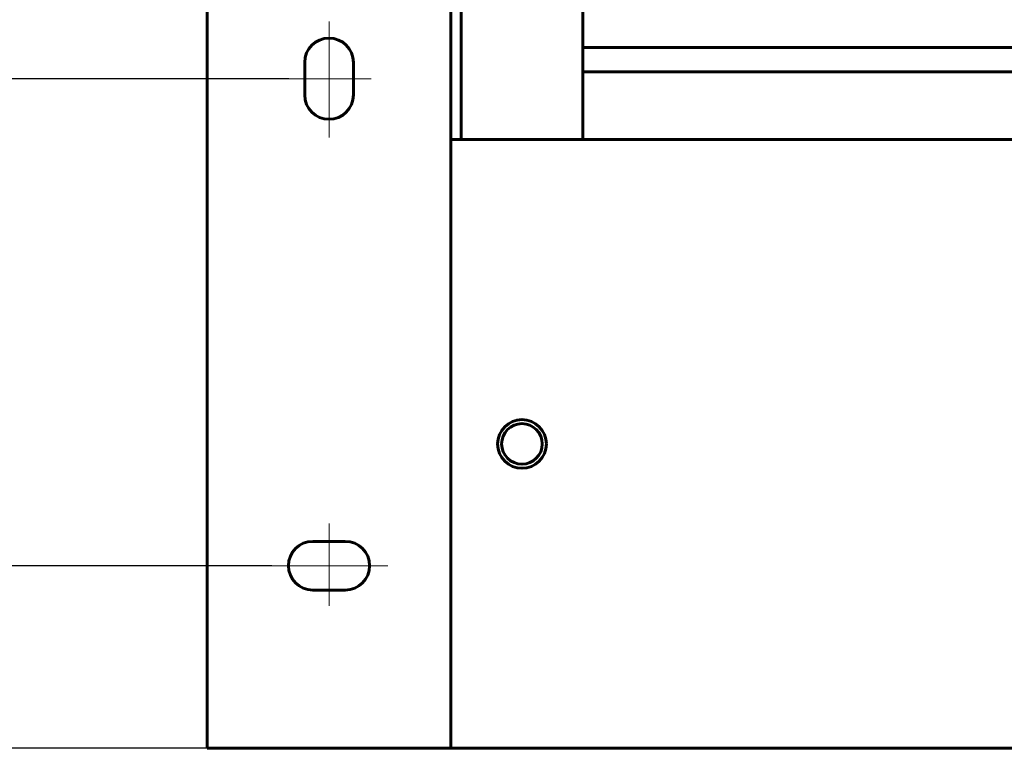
# Model space of a CAD drawing. Header units: millimetres. Extents: x 0 to 297, y 0 to 420.
# Tile 10 of 19: x 100 to 161, y 263 to 308. Entities that reach past the tile are written whole.
import ezdxf

# ---------------------------------------------------------------- set-up
doc = ezdxf.new("R2010")
doc.units = ezdxf.units.MM
for name, pattern in [('K5LT_AXLED', [19.5, 15, -1.5, 1.5, -1.5]), ('K5LT_BASIC', [0]), ('K5LT_THIN', [0])]:
    doc.linetypes.add(name, pattern=pattern)
doc.layers.add('Системный слой', color=7, linetype='Continuous')
doc.styles.add('KDIMTEXTSTYLE', font='GOST_AU.SHX', dxfattribs={"width": 0.96, "oblique": 15, "height": 5})
doc.dimstyles.new('KDIMSTYLE (0.25)', dxfattribs={"dimtxt": 5, "dimasz": 1, "dimexe": 2, "dimexo": 0, "dimgap": 1, "dimtad": 1, "dimlfac": 4, "dimtxsty": 'KDIMTEXTSTYLE', "dimsah": 1, "dimcen": 0, "dimdle": 1, "dimadec": 0, "dimazin": 0, "dimtfac": 0.667, "dimtmove": 0, "dimatfit": 3, "dimfxl": 1, "dimtvp": 1, "dimtolj": 1, "dimtzin": 0, "dimarcsym": 0})

# ---------------------------------------------------------------- blocks, each defined once
blk = doc.blocks.new('U172')
at = {"layer": 'Системный слой', "color": 150, "linetype": 'K5LT_BASIC', "lineweight": 60, "true_color": 0x0080ff}
blk.add_line((162.717, 304.755), (134.717, 304.755), dxfattribs=at)
blk = doc.blocks.new('U173')
at = {"layer": 'Системный слой', "color": 150, "linetype": 'K5LT_BASIC', "lineweight": 60, "true_color": 0x0080ff}
blk.add_line((162.804, 306.255), (134.717, 306.255), dxfattribs=at)
blk = doc.blocks.new('KDIMARROW_01')
at = {"layer": 'Системный слой'}
blk.add_hatch(color=0, dxfattribs=at).paths.add_polyline_path([(-5, -0.658), (0, 0), (-5, 0.658), (-4.5, 0)])
at = {"layer": 'Системный слой', "color": 0, "linetype": 'K5LT_THIN', "lineweight": 18}
for p, q in [((-4.5, 0), (-5, 0.658)), ((-5, 0.658), (0, 0)), ((0, 0), (-5, -0.658)), ((-5, -0.658), (-4.5, 0)), ((0, 0), (-1, 0))]:
    blk.add_line(p, q, dxfattribs=at)

msp = doc.modelspace()

# ---------------------------------------------------------------- linework, layer by layer
at = {"layer": 'Системный слой', "color": 150, "linetype": 'K5LT_BASIC', "lineweight": 60, "true_color": 0x0080ff}
for p, q in [((111.5921, 263.081), (111.5921, 378.081)), ((126.5921, 263.081), (126.5921, 378.081)), ((127.2171, 301.831), (127.2171, 315.581)), ((134.7171, 315.581), (134.7171, 301.831)), ((117.5921, 305.331), (117.5921, 303.331)), ((120.5921, 303.331), (120.5921, 305.331)), ((127.2171, 300.581), (127.2171, 301.831)), ((134.7171, 301.831), (134.7171, 300.581)), ((126.5921, 300.581), (200.3421, 300.581)), ((120.0921, 275.831), (118.0921, 275.831)), ((118.0921, 272.831), (120.0921, 272.831)), ((126.5921, 263.081), (111.5921, 263.081)), ((200.3421, 263.081), (126.5921, 263.081))]:
    msp.add_line(p, q, dxfattribs=at)
at = {"layer": 'Системный слой', "color": 30, "linetype": 'K5LT_AXLED', "lineweight": 18, "true_color": 0xff8000}
for p, q in [((119.0921, 307.8525), (119.0921, 300.7032)), ((116.6134, 304.331), (121.6939, 304.331)), ((119.0921, 271.8523), (119.0921, 276.9328)), ((115.5706, 274.331), (122.72, 274.331))]:
    msp.add_line(p, q, dxfattribs=at)
at = {"layer": 'Системный слой', "color": 150, "linetype": 'K5LT_BASIC', "lineweight": 60, "true_color": 0x0080ff}
for radius in [1.5, 1.25]:
    msp.add_circle((130.9671, 281.831), radius, dxfattribs=at)
for centre, start, end in [((119.0921, 305.331), 0, 180), ((119.0921, 303.331), 180, 0), ((118.0921, 274.331), 90, 270), ((120.0921, 274.331), 270, 90)]:
    msp.add_arc(centre, 1.5, start, end, dxfattribs=at)

# ---------------------------------------------------------------- block references
at = {"layer": 'Системный слой'}
for name in ['U172', 'U173']:
    msp.add_blockref(name, (0, 0), dxfattribs=at)

# ---------------------------------------------------------------- dimensions: what is measured, and where the dimension line sits
at = {"layer": 'Системный слой', "color": 7}
for base, p1, p2, location, text in [((68.2796, 378.081), (126.5921, 263.081), (111.5921, 378.081), (68.2796, 320.581), '\\H5.0;\\W0.965;\\Q15;\\H5.0;\\W0.965;\\Q15;\\Q15;Г'), ((78.2796, 370.581), (115.5706, 274.331), (116.6134, 370.581), (78.2796, 322.456), '\\H5.0;\\W0.965;\\Q15;\\H5.0;\\W0.965;\\Q15;\\Q15;Г1'), ((88.2796, 304.331), (116.6134, 370.581), (116.6134, 304.331), (88.2796, 337.456), '\\H5.0;\\W0.965;\\Q15;\\H5.0;\\W0.965;\\Q15;\\Q15;Г2')]:
    msp.add_linear_dim(base=base, p1=p1, p2=p2, angle=90, location=location, text=text, dimstyle='KDIMSTYLE (0.25)', override={"dimexo": 0, "dimblk1": 'KDIMARROW_01', "dimblk2": 'KDIMARROW_01', "dimse1": 0, "dimse2": 0, "dimclrt": 7, "dimtolj": 1}, dxfattribs=at).render()

doc.saveas('drawing.dxf')
